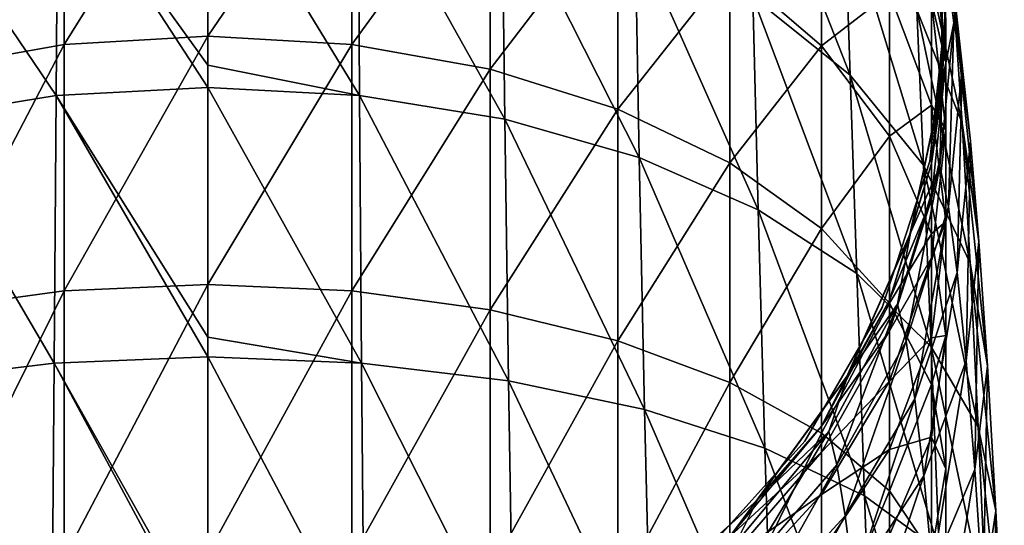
# Model space of a CAD drawing. Header units: millimetres. Extents: x -24 to 24, y -375 to 258.
# Tile 8 of 15: x -4 to 18, y 204 to 216. Entities that reach past the tile are written whole.
import ezdxf

# ---------------------------------------------------------------- set-up
doc = ezdxf.new("R2010")
doc.units = ezdxf.units.MM
doc.header["$LTSCALE"] = 159.143519
for name, color, linetype in [('12', 7, 'CONTINUOUS'), ('17', 7, 'CONTINUOUS'), ('20', 7, 'CONTINUOUS'), ('27', 7, 'CONTINUOUS'), ('28', 7, 'CONTINUOUS'), ('30', 7, 'CONTINUOUS'), ('6', 7, 'CONTINUOUS'), ('7', 7, 'CONTINUOUS'), ('8', 7, 'CONTINUOUS')]:
    doc.layers.add(name, color=color, linetype=linetype)

msp = doc.modelspace()

# ---------------------------------------------------------------- linework, layer by layer
at = {"layer": '12', "color": 7, "linetype": 'CONTINUOUS', "true_color": 0xe0f2ff}
for points in [[(16.41, 214.275, 105.35), (16.41, 217.725, 105.35), (16.41, 214.275, 123.45), (16.41, 214.275, 105.35)], [(16.41, 214.275, 123.45), (16.41, 217.725, 105.35), (16.41, 217.725, 123.45), (16.41, 214.275, 123.45)], [(15.692, 210.901, 105.35), (16.41, 214.275, 105.35), (15.692, 210.901, 123.45), (15.692, 210.901, 105.35)], [(15.692, 210.901, 123.45), (16.41, 214.275, 105.35), (16.41, 214.275, 123.45), (15.692, 210.901, 123.45)], [(14.289, 207.75, 105.35), (15.692, 210.901, 105.35), (14.289, 207.75, 123.45), (14.289, 207.75, 105.35)], [(14.289, 207.75, 123.45), (15.692, 210.901, 105.35), (15.692, 210.901, 123.45), (14.289, 207.75, 123.45)], [(12.262, 204.959, 105.35), (14.289, 207.75, 105.35), (12.262, 204.959, 123.45), (12.262, 204.959, 105.35)], [(12.262, 204.959, 123.45), (14.289, 207.75, 105.35), (14.289, 207.75, 123.45), (12.262, 204.959, 123.45)], [(9.698, 202.651, 105.35), (12.262, 204.959, 105.35), (9.698, 202.651, 123.45), (9.698, 202.651, 105.35)], [(9.698, 202.651, 123.45), (12.262, 204.959, 105.35), (12.262, 204.959, 123.45), (9.698, 202.651, 123.45)]]:
    msp.add_3dface(points, dxfattribs=at)
at = {"layer": '17', "color": 7, "linetype": 'CONTINUOUS', "true_color": 0xe0f2ff}
for points in [[(16.139, 212.569, 124.4), (16.5, 216, 124.4), (16.139, 212.569, 142.5), (16.139, 212.569, 124.4)], [(16.139, 212.569, 142.5), (16.5, 216, 124.4), (16.5, 216, 142.5), (16.139, 212.569, 142.5)], [(15.074, 209.289, 124.4), (16.139, 212.569, 124.4), (15.074, 209.289, 142.5), (15.074, 209.289, 124.4)], [(15.074, 209.289, 142.5), (16.139, 212.569, 124.4), (16.139, 212.569, 142.5), (15.074, 209.289, 142.5)], [(13.349, 206.302, 124.4), (15.074, 209.289, 124.4), (13.349, 206.302, 142.5), (13.349, 206.302, 124.4)], [(13.349, 206.302, 142.5), (15.074, 209.289, 124.4), (15.074, 209.289, 142.5), (13.349, 206.302, 142.5)], [(11.041, 203.738, 124.4), (13.349, 206.302, 124.4), (11.041, 203.738, 142.5), (11.041, 203.738, 124.4)], [(11.041, 203.738, 142.5), (13.349, 206.302, 124.4), (13.349, 206.302, 142.5), (11.041, 203.738, 142.5)]]:
    msp.add_3dface(points, dxfattribs=at)
at = {"layer": '20', "color": 7, "linetype": 'CONTINUOUS', "true_color": 0xe0f2ff}
for points in [[(16.41, 214.275, 143.45), (16.41, 217.725, 143.45), (16.41, 214.275, 161.55), (16.41, 214.275, 143.45)], [(16.41, 214.275, 161.55), (16.41, 217.725, 143.45), (16.41, 217.725, 161.55), (16.41, 214.275, 161.55)], [(15.692, 210.901, 143.45), (16.41, 214.275, 143.45), (15.692, 210.901, 161.55), (15.692, 210.901, 143.45)], [(15.692, 210.901, 161.55), (16.41, 214.275, 143.45), (16.41, 214.275, 161.55), (15.692, 210.901, 161.55)], [(14.289, 207.75, 143.45), (15.692, 210.901, 143.45), (14.289, 207.75, 161.55), (14.289, 207.75, 143.45)], [(14.289, 207.75, 161.55), (15.692, 210.901, 143.45), (15.692, 210.901, 161.55), (14.289, 207.75, 161.55)], [(12.262, 204.959, 143.45), (14.289, 207.75, 143.45), (12.262, 204.959, 161.55), (12.262, 204.959, 143.45)], [(12.262, 204.959, 161.55), (14.289, 207.75, 143.45), (14.289, 207.75, 161.55), (12.262, 204.959, 161.55)], [(9.698, 202.651, 143.45), (12.262, 204.959, 143.45), (9.698, 202.651, 161.55), (9.698, 202.651, 143.45)], [(9.698, 202.651, 161.55), (12.262, 204.959, 143.45), (12.262, 204.959, 161.55), (9.698, 202.651, 161.55)]]:
    msp.add_3dface(points, dxfattribs=at)
at = {"layer": '27', "color": 7, "linetype": 'CONTINUOUS', "true_color": 0xe0f2ff}
for points in [[(0, 219.604, 199.554), (-3.356, 219.382, 199.317), (0, 214.717, 203.622), (0, 219.604, 199.554)], [(-3.356, 219.382, 199.317), (-6.571, 218.732, 198.609), (-3.392, 214.038, 203.701), (-3.356, 219.382, 199.317)], [(0, 214.216, 203.976), (-3.356, 219.382, 199.317), (-3.392, 214.038, 203.701), (0, 214.216, 203.976)], [(0, 214.717, 203.622), (-3.356, 219.382, 199.317), (0, 214.216, 203.976), (0, 214.717, 203.622)], [(-3.392, 214.038, 203.701), (-6.571, 218.732, 198.609), (-6.636, 213.508, 202.888), (-3.392, 214.038, 203.701)], [(-3.392, 214.038, 203.701), (-6.636, 213.508, 202.888), (-3.436, 208.05, 207.199), (-3.392, 214.038, 203.701)], [(0, 208.186, 207.503), (-3.392, 214.038, 203.701), (-3.436, 208.05, 207.199), (0, 208.186, 207.503)], [(0, 214.216, 203.976), (-3.392, 214.038, 203.701), (0, 208.626, 207.287), (0, 214.216, 203.976)], [(0, 208.626, 207.287), (-3.392, 214.038, 203.701), (0, 208.186, 207.503), (0, 208.626, 207.287)], [(-3.436, 208.05, 207.199), (-6.636, 213.508, 202.888), (-6.718, 207.655, 206.299), (-3.436, 208.05, 207.199)], [(0, 208.186, 207.503), (-3.436, 208.05, 207.199), (0, 201.933, 209.978), (0, 208.186, 207.503)], [(-3.436, 208.05, 207.199), (-6.718, 207.655, 206.299), (-3.493, 201.563, 209.737), (-3.436, 208.05, 207.199)], [(0, 201.649, 210.066), (-3.436, 208.05, 207.199), (-3.493, 201.563, 209.737), (0, 201.649, 210.066)], [(0, 201.933, 209.978), (-3.436, 208.05, 207.199), (0, 201.649, 210.066), (0, 201.933, 209.978)], [(-3.493, 201.563, 209.737), (-6.718, 207.655, 206.299), (-6.823, 201.315, 208.764), (-3.493, 201.563, 209.737)]]:
    msp.add_3dface(points, dxfattribs=at)
at = {"layer": '28', "color": 7, "linetype": 'CONTINUOUS', "true_color": 0xe0f2ff}
for points in [[(14.232, 218.277, 189.734), (12.08, 220.305, 191.313), (14.363, 214.49, 193.995), (14.232, 218.277, 189.734)], [(14.363, 214.49, 193.995), (12.08, 220.305, 191.313), (12.185, 216.243, 195.899), (14.363, 214.49, 193.995)], [(0, 219.604, 199.554), (0, 214.717, 203.622), (3.392, 214.038, 203.701), (0, 219.604, 199.554)], [(3.356, 219.382, 199.317), (0, 219.604, 199.554), (3.392, 214.038, 203.701), (3.356, 219.382, 199.317)], [(6.571, 218.732, 198.609), (3.356, 219.382, 199.317), (6.636, 213.508, 202.888), (6.571, 218.732, 198.609)], [(6.636, 213.508, 202.888), (3.356, 219.382, 199.317), (3.392, 214.038, 203.701), (6.636, 213.508, 202.888)], [(16.682, 215.666, 172.67), (16.4, 217.815, 168.595), (16.358, 218.876, 173.2), (16.682, 215.666, 172.67)], [(16.682, 215.666, 172.67), (16.358, 218.876, 173.2), (16.867, 214.661, 176.667), (16.682, 215.666, 172.67)], [(16.867, 214.661, 176.667), (16.358, 218.876, 173.2), (16.528, 217.772, 177.73), (16.867, 214.661, 176.667)], [(9.552, 217.673, 197.456), (6.571, 218.732, 198.609), (9.646, 212.646, 201.565), (9.552, 217.673, 197.456)], [(9.646, 212.646, 201.565), (6.571, 218.732, 198.609), (6.636, 213.508, 202.888), (9.646, 212.646, 201.565)], [(16.697, 215.936, 182.022), (15.702, 218.737, 183.533), (16.867, 213.417, 185.958), (16.697, 215.936, 182.022)], [(16.867, 213.417, 185.958), (15.702, 218.737, 183.533), (15.849, 215.952, 187.927), (16.867, 213.417, 185.958)], [(15.849, 215.952, 187.927), (14.232, 218.277, 189.734), (16.004, 212.48, 191.812), (15.849, 215.952, 187.927)], [(16.004, 212.48, 191.812), (14.232, 218.277, 189.734), (14.363, 214.49, 193.995), (16.004, 212.48, 191.812)], [(16.418, 214.355, 168.595), (16.4, 217.815, 168.595), (16.682, 215.666, 172.67), (16.418, 214.355, 168.595)], [(16.867, 214.661, 176.667), (16.528, 217.772, 177.73), (17.053, 213.013, 180.445), (16.867, 214.661, 176.667)], [(17.053, 213.013, 180.445), (16.528, 217.772, 177.73), (16.697, 215.936, 182.022), (17.053, 213.013, 180.445)], [(12.185, 216.243, 195.899), (9.552, 217.673, 197.456), (12.307, 211.481, 199.778), (12.185, 216.243, 195.899)], [(12.307, 211.481, 199.778), (9.552, 217.673, 197.456), (9.646, 212.646, 201.565), (12.307, 211.481, 199.778)], [(14.363, 214.49, 193.995), (12.185, 216.243, 195.899), (14.51, 210.052, 197.591), (14.363, 214.49, 193.995)], [(14.51, 210.052, 197.591), (12.185, 216.243, 195.899), (12.307, 211.481, 199.778), (14.51, 210.052, 197.591)], [(16.867, 213.417, 185.958), (15.849, 215.952, 187.927), (17.041, 210.284, 189.43), (16.867, 213.417, 185.958)], [(17.041, 210.284, 189.43), (15.849, 215.952, 187.927), (16.004, 212.48, 191.812), (17.041, 210.284, 189.43)], [(17.053, 213.013, 180.445), (16.697, 215.936, 182.022), (17.241, 210.767, 183.901), (17.053, 213.013, 180.445)], [(17.241, 210.767, 183.901), (16.697, 215.936, 182.022), (16.867, 213.417, 185.958), (17.241, 210.767, 183.901)], [(16.366, 212.454, 172.139), (16.418, 214.355, 168.595), (16.682, 215.666, 172.67), (16.366, 212.454, 172.139)], [(16.366, 212.454, 172.139), (16.682, 215.666, 172.67), (16.558, 211.544, 175.603), (16.366, 212.454, 172.139)], [(16.558, 211.544, 175.603), (16.682, 215.666, 172.67), (16.867, 214.661, 176.667), (16.558, 211.544, 175.603)], [(0, 214.717, 203.622), (0, 214.216, 203.976), (3.392, 214.038, 203.701), (0, 214.717, 203.622)], [(16.004, 212.48, 191.812), (14.363, 214.49, 193.995), (16.171, 208.412, 195.083), (16.004, 212.48, 191.812)], [(16.171, 208.412, 195.083), (14.363, 214.49, 193.995), (14.51, 210.052, 197.591), (16.171, 208.412, 195.083)], [(16.558, 211.544, 175.603), (16.867, 214.661, 176.667), (16.754, 210.079, 178.864), (16.558, 211.544, 175.603)], [(16.754, 210.079, 178.864), (16.867, 214.661, 176.667), (17.053, 213.013, 180.445), (16.754, 210.079, 178.864)], [(15.713, 210.966, 168.595), (16.418, 214.355, 168.595), (16.366, 212.454, 172.139), (15.713, 210.966, 168.595)], [(0, 214.216, 203.976), (0, 208.626, 207.287), (3.436, 208.05, 207.199), (0, 214.216, 203.976)], [(3.392, 214.038, 203.701), (0, 214.216, 203.976), (3.436, 208.05, 207.199), (3.392, 214.038, 203.701)], [(6.636, 213.508, 202.888), (3.392, 214.038, 203.701), (6.718, 207.655, 206.299), (6.636, 213.508, 202.888)], [(6.718, 207.655, 206.299), (3.392, 214.038, 203.701), (3.436, 208.05, 207.199), (6.718, 207.655, 206.299)], [(9.646, 212.646, 201.565), (6.636, 213.508, 202.888), (9.763, 207.012, 204.831), (9.646, 212.646, 201.565)], [(9.763, 207.012, 204.831), (6.636, 213.508, 202.888), (6.718, 207.655, 206.299), (9.763, 207.012, 204.831)], [(17.241, 210.767, 183.901), (16.867, 213.417, 185.958), (17.43, 207.984, 186.94), (17.241, 210.767, 183.901)], [(17.43, 207.984, 186.94), (16.867, 213.417, 185.958), (17.041, 210.284, 189.43), (17.43, 207.984, 186.94)], [(16.754, 210.079, 178.864), (17.053, 213.013, 180.445), (16.952, 208.102, 181.834), (16.754, 210.079, 178.864)], [(16.952, 208.102, 181.834), (17.053, 213.013, 180.445), (17.241, 210.767, 183.901), (16.952, 208.102, 181.834)], [(12.307, 211.481, 199.778), (9.646, 212.646, 201.565), (12.455, 206.144, 202.852), (12.307, 211.481, 199.778)], [(12.455, 206.144, 202.852), (9.646, 212.646, 201.565), (9.763, 207.012, 204.831), (12.455, 206.144, 202.852)], [(15.42, 209.364, 171.628), (15.713, 210.966, 168.595), (16.366, 212.454, 172.139), (15.42, 209.364, 171.628)], [(15.42, 209.364, 171.628), (16.366, 212.454, 172.139), (15.611, 208.542, 174.578), (15.42, 209.364, 171.628)], [(15.611, 208.542, 174.578), (16.366, 212.454, 172.139), (16.558, 211.544, 175.603), (15.611, 208.542, 174.578)], [(17.041, 210.284, 189.43), (16.004, 212.48, 191.812), (17.222, 206.619, 192.345), (17.041, 210.284, 189.43)], [(17.222, 206.619, 192.345), (16.004, 212.48, 191.812), (16.171, 208.412, 195.083), (17.222, 206.619, 192.345)], [(14.51, 210.052, 197.591), (12.307, 211.481, 199.778), (14.68, 205.079, 200.429), (14.51, 210.052, 197.591)], [(14.68, 205.079, 200.429), (12.307, 211.481, 199.778), (12.455, 206.144, 202.852), (14.68, 205.079, 200.429)], [(15.611, 208.542, 174.578), (16.558, 211.544, 175.603), (15.809, 207.249, 177.339), (15.611, 208.542, 174.578)], [(15.809, 207.249, 177.339), (16.558, 211.544, 175.603), (16.754, 210.079, 178.864), (15.809, 207.249, 177.339)], [(14.316, 207.795, 168.595), (15.713, 210.966, 168.595), (15.42, 209.364, 171.628), (14.316, 207.795, 168.595)], [(16.952, 208.102, 181.834), (17.241, 210.767, 183.901), (17.148, 205.669, 184.434), (16.952, 208.102, 181.834)], [(17.148, 205.669, 184.434), (17.241, 210.767, 183.901), (17.43, 207.984, 186.94), (17.148, 205.669, 184.434)], [(17.43, 207.984, 186.94), (17.041, 210.284, 189.43), (17.62, 204.741, 189.48), (17.43, 207.984, 186.94)], [(17.62, 204.741, 189.48), (17.041, 210.284, 189.43), (17.222, 206.619, 192.345), (17.62, 204.741, 189.48)], [(15.809, 207.249, 177.339), (16.754, 210.079, 178.864), (16.008, 205.527, 179.838), (15.809, 207.249, 177.339)], [(16.008, 205.527, 179.838), (16.754, 210.079, 178.864), (16.952, 208.102, 181.834), (16.008, 205.527, 179.838)], [(16.171, 208.412, 195.083), (14.51, 210.052, 197.591), (16.355, 203.858, 197.652), (16.171, 208.412, 195.083)], [(16.355, 203.858, 197.652), (14.51, 210.052, 197.591), (14.68, 205.079, 200.429), (16.355, 203.858, 197.652)], [(13.881, 206.515, 171.158), (14.316, 207.795, 168.595), (15.42, 209.364, 171.628), (13.881, 206.515, 171.158)], [(13.881, 206.515, 171.158), (15.42, 209.364, 171.628), (14.06, 205.77, 173.632), (13.881, 206.515, 171.158)], [(14.06, 205.77, 173.632), (15.42, 209.364, 171.628), (15.611, 208.542, 174.578), (14.06, 205.77, 173.632)], [(0, 208.626, 207.287), (0, 208.186, 207.503), (3.436, 208.05, 207.199), (0, 208.626, 207.287)], [(14.06, 205.77, 173.632), (15.611, 208.542, 174.578), (14.249, 204.631, 175.93), (14.06, 205.77, 173.632)], [(14.249, 204.631, 175.93), (15.611, 208.542, 174.578), (15.809, 207.249, 177.339), (14.249, 204.631, 175.93)], [(17.222, 206.619, 192.345), (16.171, 208.412, 195.083), (17.412, 202.523, 194.622), (17.222, 206.619, 192.345)], [(17.412, 202.523, 194.622), (16.171, 208.412, 195.083), (16.355, 203.858, 197.652), (17.412, 202.523, 194.622)], [(0, 208.186, 207.503), (0, 201.933, 209.978), (3.493, 201.563, 209.737), (0, 208.186, 207.503)], [(3.436, 208.05, 207.199), (0, 208.186, 207.503), (3.493, 201.563, 209.737), (3.436, 208.05, 207.199)], [(16.008, 205.527, 179.838), (16.952, 208.102, 181.834), (16.203, 203.428, 182.012), (16.008, 205.527, 179.838)], [(16.203, 203.428, 182.012), (16.952, 208.102, 181.834), (17.148, 205.669, 184.434), (16.203, 203.428, 182.012)], [(6.718, 207.655, 206.299), (3.436, 208.05, 207.199), (6.823, 201.315, 208.764), (6.718, 207.655, 206.299)], [(6.823, 201.315, 208.764), (3.436, 208.05, 207.199), (3.493, 201.563, 209.737), (6.823, 201.315, 208.764)], [(17.148, 205.669, 184.434), (17.43, 207.984, 186.94), (17.338, 202.848, 186.597), (17.148, 205.669, 184.434)], [(17.338, 202.848, 186.597), (17.43, 207.984, 186.94), (17.62, 204.741, 189.48), (17.338, 202.848, 186.597)], [(9.763, 207.012, 204.831), (6.718, 207.655, 206.299), (9.91, 200.912, 207.18), (9.763, 207.012, 204.831)], [(9.91, 200.912, 207.18), (6.718, 207.655, 206.299), (6.823, 201.315, 208.764), (9.91, 200.912, 207.18)], [(12.287, 204.987, 168.595), (14.316, 207.795, 168.595), (13.881, 206.515, 171.158), (12.287, 204.987, 168.595)], [(14.249, 204.631, 175.93), (15.809, 207.249, 177.339), (14.44, 203.141, 177.99), (14.249, 204.631, 175.93)], [(14.44, 203.141, 177.99), (15.809, 207.249, 177.339), (16.008, 205.527, 179.838), (14.44, 203.141, 177.99)], [(12.455, 206.144, 202.852), (9.763, 207.012, 204.831), (12.635, 200.367, 205.045), (12.455, 206.144, 202.852)], [(12.635, 200.367, 205.045), (9.763, 207.012, 204.831), (9.91, 200.912, 207.18), (12.635, 200.367, 205.045)], [(17.62, 204.741, 189.48), (17.222, 206.619, 192.345), (17.808, 201.124, 191.453), (17.62, 204.741, 189.48)], [(17.808, 201.124, 191.453), (17.222, 206.619, 192.345), (17.412, 202.523, 194.622), (17.808, 201.124, 191.453)], [(11.807, 204.017, 170.745), (12.287, 204.987, 168.595), (13.881, 206.515, 171.158), (11.807, 204.017, 170.745)], [(11.807, 204.017, 170.745), (13.881, 206.515, 171.158), (11.966, 203.337, 172.802), (11.807, 204.017, 170.745)], [(11.966, 203.337, 172.802), (13.881, 206.515, 171.158), (14.06, 205.77, 173.632), (11.966, 203.337, 172.802)], [(14.68, 205.079, 200.429), (12.455, 206.144, 202.852), (14.879, 199.701, 202.436), (14.68, 205.079, 200.429)], [(14.879, 199.701, 202.436), (12.455, 206.144, 202.852), (12.635, 200.367, 205.045), (14.879, 199.701, 202.436)], [(11.966, 203.337, 172.802), (14.06, 205.77, 173.632), (12.134, 202.33, 174.691), (11.966, 203.337, 172.802)], [(12.134, 202.33, 174.691), (14.06, 205.77, 173.632), (14.249, 204.631, 175.93), (12.134, 202.33, 174.691)], [(16.203, 203.428, 182.012), (17.148, 205.669, 184.434), (16.386, 201.015, 183.807), (16.203, 203.428, 182.012)], [(16.386, 201.015, 183.807), (17.148, 205.669, 184.434), (17.338, 202.848, 186.597), (16.386, 201.015, 183.807)], [(14.44, 203.141, 177.99), (16.008, 205.527, 179.838), (14.623, 201.351, 179.766), (14.44, 203.141, 177.99)], [(14.623, 201.351, 179.766), (16.008, 205.527, 179.838), (16.203, 203.428, 182.012), (14.623, 201.351, 179.766)], [(16.355, 203.858, 197.652), (14.68, 205.079, 200.429), (16.561, 198.937, 199.451), (16.355, 203.858, 197.652)], [(16.561, 198.937, 199.451), (14.68, 205.079, 200.429), (14.879, 199.701, 202.436), (16.561, 198.937, 199.451)], [(9.715, 202.664, 168.595), (12.287, 204.987, 168.595), (11.807, 204.017, 170.745), (9.715, 202.664, 168.595)], [(12.134, 202.33, 174.691), (14.249, 204.631, 175.93), (12.304, 201.041, 176.364), (12.134, 202.33, 174.691)], [(12.304, 201.041, 176.364), (14.249, 204.631, 175.93), (14.44, 203.141, 177.99), (12.304, 201.041, 176.364)], [(17.338, 202.848, 186.597), (17.62, 204.741, 189.48), (17.518, 199.716, 188.266), (17.338, 202.848, 186.597)], [(17.518, 199.716, 188.266), (17.62, 204.741, 189.48), (17.808, 201.124, 191.453), (17.518, 199.716, 188.266)]]:
    msp.add_3dface(points, dxfattribs=at)
at = {"layer": '30', "color": 7, "linetype": 'CONTINUOUS', "true_color": 0xe0f2ff}
for points in [[(16.4, 217.815, 168.595), (16.418, 214.355, 168.595), (16.409, 217.728, 162.5), (16.4, 217.815, 168.595)], [(16.409, 217.728, 162.5), (16.418, 214.355, 168.595), (16.409, 214.274, 162.5), (16.409, 217.728, 162.5)], [(16.409, 214.274, 162.5), (15.713, 210.966, 168.595), (15.689, 210.891, 162.5), (16.409, 214.274, 162.5)], [(16.418, 214.355, 168.595), (15.713, 210.966, 168.595), (16.409, 214.274, 162.5), (16.418, 214.355, 168.595)], [(15.713, 210.966, 168.595), (14.316, 207.795, 168.595), (15.689, 210.891, 162.5), (15.713, 210.966, 168.595)], [(15.689, 210.891, 162.5), (14.316, 207.795, 168.595), (14.281, 207.735, 162.5), (15.689, 210.891, 162.5)], [(14.281, 207.735, 162.5), (12.287, 204.987, 168.595), (12.255, 204.952, 162.5), (14.281, 207.735, 162.5)], [(14.316, 207.795, 168.595), (12.287, 204.987, 168.595), (14.281, 207.735, 162.5), (14.316, 207.795, 168.595)], [(12.255, 204.952, 162.5), (9.715, 202.664, 168.595), (9.703, 202.655, 162.5), (12.255, 204.952, 162.5)], [(12.287, 204.987, 168.595), (9.715, 202.664, 168.595), (12.255, 204.952, 162.5), (12.287, 204.987, 168.595)]]:
    msp.add_3dface(points, dxfattribs=at)
at = {"layer": '6', "color": 7, "linetype": 'CONTINUOUS', "true_color": 0xe0f2ff}
for points in [[(16.41, 217.724, 104.6), (16.409, 214.272, 104.6), (16.41, 214.275, 25), (16.41, 217.724, 104.6)], [(16.41, 217.725, 25), (16.41, 217.724, 104.6), (16.41, 214.275, 25), (16.41, 217.725, 25)], [(16.409, 214.272, 104.6), (15.69, 210.895, 104.6), (15.692, 210.901, 25), (16.409, 214.272, 104.6)], [(16.41, 214.275, 25), (16.409, 214.272, 104.6), (15.692, 210.901, 25), (16.41, 214.275, 25)], [(15.69, 210.895, 104.6), (14.284, 207.741, 104.6), (14.289, 207.75, 25), (15.69, 210.895, 104.6)], [(15.692, 210.901, 25), (15.69, 210.895, 104.6), (14.289, 207.75, 25), (15.692, 210.901, 25)], [(14.284, 207.741, 104.6), (12.253, 204.95, 104.6), (12.262, 204.959, 25), (14.284, 207.741, 104.6)], [(14.289, 207.75, 25), (14.284, 207.741, 104.6), (12.262, 204.959, 25), (14.289, 207.75, 25)], [(12.253, 204.95, 104.6), (9.688, 202.644, 104.6), (9.698, 202.651, 25), (12.253, 204.95, 104.6)], [(12.262, 204.959, 25), (12.253, 204.95, 104.6), (9.698, 202.651, 25), (12.262, 204.959, 25)]]:
    msp.add_3dface(points, dxfattribs=at)
at = {"layer": '7', "color": 7, "linetype": 'CONTINUOUS', "true_color": 0xe0f2ff}
for points in [[(-3.219, 220.103, -4.138), (0, 220.327, -4.363), (-3.219, 215.182, -8.336), (-3.219, 220.103, -4.138)], [(-3.219, 215.182, -8.336), (0, 220.327, -4.363), (0, 215.368, -8.593), (-3.219, 215.182, -8.336)], [(-6.314, 219.44, -3.474), (-3.219, 220.103, -4.138), (-6.314, 214.63, -7.576), (-6.314, 219.44, -3.474)], [(-6.314, 214.63, -7.576), (-3.219, 220.103, -4.138), (-3.219, 215.182, -8.336), (-6.314, 214.63, -7.576)], [(-3.219, 215.182, -8.336), (0, 215.368, -8.593), (-3.219, 209.663, -11.711), (-3.219, 215.182, -8.336)], [(-3.219, 209.663, -11.711), (0, 215.368, -8.593), (0, 209.807, -11.994), (-3.219, 209.663, -11.711)], [(-6.314, 214.63, -7.576), (-3.219, 215.182, -8.336), (-6.314, 209.238, -10.874), (-6.314, 214.63, -7.576)], [(-6.314, 209.238, -10.874), (-3.219, 215.182, -8.336), (-3.219, 209.663, -11.711), (-6.314, 209.238, -10.874)], [(-6.314, 209.238, -10.874), (-3.219, 209.663, -11.711), (-6.314, 203.395, -13.287), (-6.314, 209.238, -10.874)], [(-6.314, 203.395, -13.287), (-3.219, 209.663, -11.711), (-3.219, 203.684, -14.18), (-6.314, 203.395, -13.287)], [(-3.219, 209.663, -11.711), (0, 209.807, -11.994), (-3.219, 203.684, -14.18), (-3.219, 209.663, -11.711)], [(-3.219, 203.684, -14.18), (0, 209.807, -11.994), (0, 203.782, -14.482), (-3.219, 203.684, -14.18)]]:
    msp.add_3dface(points, dxfattribs=at)
at = {"layer": '8', "color": 7, "linetype": 'CONTINUOUS', "true_color": 0xe0f2ff}
for points in [[(0, 215.368, -8.593), (0, 220.327, -4.363), (3.219, 220.103, -4.138), (0, 215.368, -8.593)], [(0, 215.368, -8.593), (3.219, 220.103, -4.138), (3.219, 215.182, -8.336), (0, 215.368, -8.593)], [(3.219, 220.103, -4.138), (6.314, 219.44, -3.474), (3.219, 215.182, -8.336), (3.219, 220.103, -4.138)], [(3.219, 215.182, -8.336), (6.314, 219.44, -3.474), (6.314, 214.63, -7.576), (3.219, 215.182, -8.336)], [(6.314, 219.44, -3.474), (9.167, 218.362, -2.395), (6.314, 214.63, -7.576), (6.314, 219.44, -3.474)], [(16.183, 218.872, 20.586), (16.41, 217.725, 25), (16.5, 215.693, 21.089), (16.183, 218.872, 20.586)], [(16.183, 218.872, 20.586), (16.5, 215.693, 21.089), (16.183, 217.836, 16.276), (16.183, 218.872, 20.586)], [(11.667, 216.912, -0.943), (13.719, 218.632, 4.905), (13.719, 215.145, 0.826), (11.667, 216.912, -0.943)], [(13.719, 218.632, 4.905), (15.244, 216.325, 6.583), (13.719, 215.145, 0.826), (13.719, 218.632, 4.905)], [(6.314, 214.63, -7.576), (9.167, 218.362, -2.395), (9.167, 213.735, -6.342), (6.314, 214.63, -7.576)], [(9.167, 218.362, -2.395), (11.667, 216.912, -0.943), (9.167, 213.735, -6.342), (9.167, 218.362, -2.395)], [(16.183, 217.836, 16.276), (16.5, 215.693, 21.089), (16.5, 214.775, 17.271), (16.183, 217.836, 16.276)], [(16.183, 217.836, 16.276), (16.5, 214.775, 17.271), (16.183, 216.139, 12.181), (16.183, 217.836, 16.276)], [(16.41, 217.725, 25), (16.41, 214.275, 25), (16.5, 215.693, 21.089), (16.41, 217.725, 25)], [(9.167, 213.735, -6.342), (11.667, 216.912, -0.943), (11.667, 212.53, -4.681), (9.167, 213.735, -6.342)], [(11.667, 216.912, -0.943), (13.719, 215.145, 0.826), (11.667, 212.53, -4.681), (11.667, 216.912, -0.943)], [(13.719, 215.145, 0.826), (15.244, 216.325, 6.583), (15.244, 213.129, 2.844), (13.719, 215.145, 0.826)], [(15.244, 216.325, 6.583), (16.183, 216.139, 12.181), (16.183, 213.822, 8.403), (15.244, 216.325, 6.583)], [(15.244, 216.325, 6.583), (16.183, 213.822, 8.403), (15.244, 213.129, 2.844), (15.244, 216.325, 6.583)], [(16.183, 216.139, 12.181), (16.5, 214.775, 17.271), (16.5, 213.272, 13.644), (16.183, 216.139, 12.181)], [(16.183, 216.139, 12.181), (16.5, 213.272, 13.644), (16.183, 213.822, 8.403), (16.183, 216.139, 12.181)], [(16.5, 215.693, 21.089), (16.41, 214.275, 25), (16.183, 212.513, 21.593), (16.5, 215.693, 21.089)], [(16.5, 215.693, 21.089), (16.183, 212.513, 21.593), (16.5, 214.775, 17.271), (16.5, 215.693, 21.089)], [(0, 209.807, -11.994), (0, 215.368, -8.593), (3.219, 215.182, -8.336), (0, 209.807, -11.994)], [(0, 209.807, -11.994), (3.219, 215.182, -8.336), (3.219, 209.663, -11.711), (0, 209.807, -11.994)], [(3.219, 215.182, -8.336), (6.314, 214.63, -7.576), (3.219, 209.663, -11.711), (3.219, 215.182, -8.336)], [(11.667, 212.53, -4.681), (13.719, 215.145, 0.826), (13.719, 211.062, -2.657), (11.667, 212.53, -4.681)], [(13.719, 215.145, 0.826), (15.244, 213.129, 2.844), (13.719, 211.062, -2.657), (13.719, 215.145, 0.826)], [(16.5, 214.775, 17.271), (16.183, 212.513, 21.593), (16.183, 211.714, 18.266), (16.5, 214.775, 17.271)], [(16.5, 214.775, 17.271), (16.183, 211.714, 18.266), (16.5, 213.272, 13.644), (16.5, 214.775, 17.271)], [(3.219, 209.663, -11.711), (6.314, 214.63, -7.576), (6.314, 209.238, -10.874), (3.219, 209.663, -11.711)], [(6.314, 214.63, -7.576), (9.167, 213.735, -6.342), (6.314, 209.238, -10.874), (6.314, 214.63, -7.576)], [(16.41, 214.275, 25), (15.692, 210.901, 25), (16.183, 212.513, 21.593), (16.41, 214.275, 25)], [(15.244, 213.129, 2.844), (16.183, 213.822, 8.403), (16.183, 210.942, 5.034), (15.244, 213.129, 2.844)], [(16.183, 213.822, 8.403), (16.5, 213.272, 13.644), (16.5, 211.219, 10.296), (16.183, 213.822, 8.403)], [(16.183, 213.822, 8.403), (16.5, 211.219, 10.296), (16.183, 210.942, 5.034), (16.183, 213.822, 8.403)], [(6.314, 209.238, -10.874), (9.167, 213.735, -6.342), (9.167, 208.547, -9.515), (6.314, 209.238, -10.874)], [(9.167, 213.735, -6.342), (11.667, 212.53, -4.681), (9.167, 208.547, -9.515), (9.167, 213.735, -6.342)], [(16.5, 213.272, 13.644), (16.183, 211.714, 18.266), (16.183, 210.404, 15.106), (16.5, 213.272, 13.644)], [(16.5, 213.272, 13.644), (16.183, 210.404, 15.106), (16.5, 211.219, 10.296), (16.5, 213.272, 13.644)], [(13.719, 211.062, -2.657), (15.244, 213.129, 2.844), (15.244, 209.387, -0.348), (13.719, 211.062, -2.657)], [(15.244, 213.129, 2.844), (16.183, 210.942, 5.034), (15.244, 209.387, -0.348), (15.244, 213.129, 2.844)], [(9.167, 208.547, -9.515), (11.667, 212.53, -4.681), (11.667, 207.617, -7.686), (9.167, 208.547, -9.515)], [(11.667, 212.53, -4.681), (13.719, 211.062, -2.657), (11.667, 207.617, -7.686), (11.667, 212.53, -4.681)], [(16.183, 212.513, 21.593), (15.692, 210.901, 25), (15.244, 209.456, 22.077), (16.183, 212.513, 21.593)], [(16.183, 212.513, 21.593), (15.244, 209.456, 22.077), (16.183, 211.714, 18.266), (16.183, 212.513, 21.593)], [(16.183, 211.714, 18.266), (15.244, 209.456, 22.077), (15.244, 208.77, 19.223), (16.183, 211.714, 18.266)], [(16.183, 211.714, 18.266), (15.244, 208.77, 19.223), (16.183, 210.404, 15.106), (16.183, 211.714, 18.266)], [(16.5, 211.219, 10.296), (16.183, 210.404, 15.106), (16.183, 208.615, 12.19), (16.5, 211.219, 10.296)], [(16.5, 211.219, 10.296), (16.183, 208.615, 12.19), (16.5, 208.667, 7.312), (16.5, 211.219, 10.296)], [(16.183, 210.942, 5.034), (16.5, 211.219, 10.296), (16.5, 208.667, 7.312), (16.183, 210.942, 5.034)], [(11.667, 207.617, -7.686), (13.719, 211.062, -2.657), (13.719, 206.484, -5.457), (11.667, 207.617, -7.686)], [(13.719, 211.062, -2.657), (15.244, 209.387, -0.348), (13.719, 206.484, -5.457), (13.719, 211.062, -2.657)], [(15.244, 209.387, -0.348), (16.183, 210.942, 5.034), (16.183, 207.569, 2.158), (15.244, 209.387, -0.348)], [(16.183, 210.942, 5.034), (16.5, 208.667, 7.312), (16.183, 207.569, 2.158), (16.183, 210.942, 5.034)], [(15.692, 210.901, 25), (14.289, 207.75, 25), (15.244, 209.456, 22.077), (15.692, 210.901, 25)], [(16.183, 210.404, 15.106), (15.244, 208.77, 19.223), (15.244, 207.647, 16.512), (16.183, 210.404, 15.106)], [(16.183, 210.404, 15.106), (15.244, 207.647, 16.512), (16.183, 208.615, 12.19), (16.183, 210.404, 15.106)], [(0, 203.782, -14.482), (0, 209.807, -11.994), (3.219, 209.663, -11.711), (0, 203.782, -14.482)], [(0, 203.782, -14.482), (3.219, 209.663, -11.711), (3.219, 203.684, -14.18), (0, 203.782, -14.482)], [(3.219, 209.663, -11.711), (6.314, 209.238, -10.874), (3.219, 203.684, -14.18), (3.219, 209.663, -11.711)], [(15.244, 209.456, 22.077), (14.289, 207.75, 25), (13.719, 206.638, 22.523), (15.244, 209.456, 22.077)], [(15.244, 209.456, 22.077), (13.719, 206.638, 22.523), (15.244, 208.77, 19.223), (15.244, 209.456, 22.077)], [(3.219, 203.684, -14.18), (6.314, 209.238, -10.874), (6.314, 203.395, -13.287), (3.219, 203.684, -14.18)], [(6.314, 209.238, -10.874), (9.167, 208.547, -9.515), (6.314, 203.395, -13.287), (6.314, 209.238, -10.874)], [(13.719, 206.484, -5.457), (15.244, 209.387, -0.348), (15.244, 205.191, -2.914), (13.719, 206.484, -5.457)], [(15.244, 209.387, -0.348), (16.183, 207.569, 2.158), (15.244, 205.191, -2.914), (15.244, 209.387, -0.348)], [(15.244, 208.77, 19.223), (13.719, 206.638, 22.523), (13.719, 206.057, 20.105), (15.244, 208.77, 19.223)], [(15.244, 208.77, 19.223), (13.719, 206.057, 20.105), (15.244, 207.647, 16.512), (15.244, 208.77, 19.223)], [(6.314, 203.395, -13.287), (9.167, 208.547, -9.515), (9.167, 202.925, -11.836), (6.314, 203.395, -13.287)], [(9.167, 208.547, -9.515), (11.667, 207.617, -7.686), (9.167, 202.925, -11.836), (9.167, 208.547, -9.515)], [(16.183, 208.615, 12.19), (15.244, 207.647, 16.512), (15.244, 206.112, 14.01), (16.183, 208.615, 12.19)], [(16.183, 208.615, 12.19), (15.244, 206.112, 14.01), (16.183, 206.392, 9.589), (16.183, 208.615, 12.19)], [(16.5, 208.667, 7.312), (16.183, 208.615, 12.19), (16.183, 206.392, 9.589), (16.5, 208.667, 7.312)], [(16.5, 208.667, 7.312), (16.183, 206.392, 9.589), (16.5, 205.679, 4.764), (16.5, 208.667, 7.312)], [(16.183, 207.569, 2.158), (16.5, 208.667, 7.312), (16.5, 205.679, 4.764), (16.183, 207.569, 2.158)], [(14.289, 207.75, 25), (12.262, 204.959, 25), (13.719, 206.638, 22.523), (14.289, 207.75, 25)], [(15.244, 207.647, 16.512), (13.719, 206.057, 20.105), (13.719, 205.105, 17.808), (15.244, 207.647, 16.512)], [(15.244, 207.647, 16.512), (13.719, 205.105, 17.808), (15.244, 206.112, 14.01), (15.244, 207.647, 16.512)], [(9.167, 202.925, -11.836), (11.667, 207.617, -7.686), (11.667, 202.293, -9.884), (9.167, 202.925, -11.836)], [(11.667, 207.617, -7.686), (13.719, 206.484, -5.457), (11.667, 202.293, -9.884), (11.667, 207.617, -7.686)], [(15.244, 205.191, -2.914), (16.183, 207.569, 2.158), (16.183, 203.788, -0.155), (15.244, 205.191, -2.914)], [(16.183, 207.569, 2.158), (16.5, 205.679, 4.764), (16.183, 203.788, -0.155), (16.183, 207.569, 2.158)], [(13.719, 206.638, 22.523), (12.262, 204.959, 25), (11.667, 204.169, 22.914), (13.719, 206.638, 22.523)], [(13.719, 206.638, 22.523), (11.667, 204.169, 22.914), (13.719, 206.057, 20.105), (13.719, 206.638, 22.523)], [(11.667, 202.293, -9.884), (13.719, 206.484, -5.457), (13.719, 201.523, -7.505), (11.667, 202.293, -9.884)], [(13.719, 206.484, -5.457), (15.244, 205.191, -2.914), (13.719, 201.523, -7.505), (13.719, 206.484, -5.457)], [(16.183, 206.392, 9.589), (15.244, 206.112, 14.01), (15.244, 204.205, 11.779), (16.183, 206.392, 9.589)], [(16.183, 206.392, 9.589), (15.244, 204.205, 11.779), (16.183, 203.789, 7.369), (16.183, 206.392, 9.589)], [(16.5, 205.679, 4.764), (16.183, 206.392, 9.589), (16.183, 203.789, 7.369), (16.5, 205.679, 4.764)], [(15.244, 206.112, 14.01), (13.719, 205.105, 17.808), (13.719, 203.805, 15.688), (15.244, 206.112, 14.01)], [(15.244, 206.112, 14.01), (13.719, 203.805, 15.688), (15.244, 204.205, 11.779), (15.244, 206.112, 14.01)], [(13.719, 206.057, 20.105), (11.667, 204.169, 22.914), (11.667, 203.679, 20.878), (13.719, 206.057, 20.105)], [(13.719, 206.057, 20.105), (11.667, 203.679, 20.878), (13.719, 205.105, 17.808), (13.719, 206.057, 20.105)], [(16.5, 205.679, 4.764), (16.183, 203.789, 7.369), (16.5, 202.329, 2.715), (16.5, 205.679, 4.764)], [(16.183, 203.788, -0.155), (16.5, 205.679, 4.764), (16.5, 202.329, 2.715), (16.183, 203.788, -0.155)], [(13.719, 205.105, 17.808), (11.667, 203.679, 20.878), (11.667, 202.878, 18.943), (13.719, 205.105, 17.808)], [(13.719, 205.105, 17.808), (11.667, 202.878, 18.943), (13.719, 203.805, 15.688), (13.719, 205.105, 17.808)], [(13.719, 201.523, -7.505), (15.244, 205.191, -2.914), (15.244, 200.645, -4.792), (13.719, 201.523, -7.505)], [(15.244, 205.191, -2.914), (16.183, 203.788, -0.155), (15.244, 200.645, -4.792), (15.244, 205.191, -2.914)], [(12.262, 204.959, 25), (9.698, 202.651, 25), (11.667, 204.169, 22.914), (12.262, 204.959, 25)]]:
    msp.add_3dface(points, dxfattribs=at)

doc.saveas('drawing.dxf')
